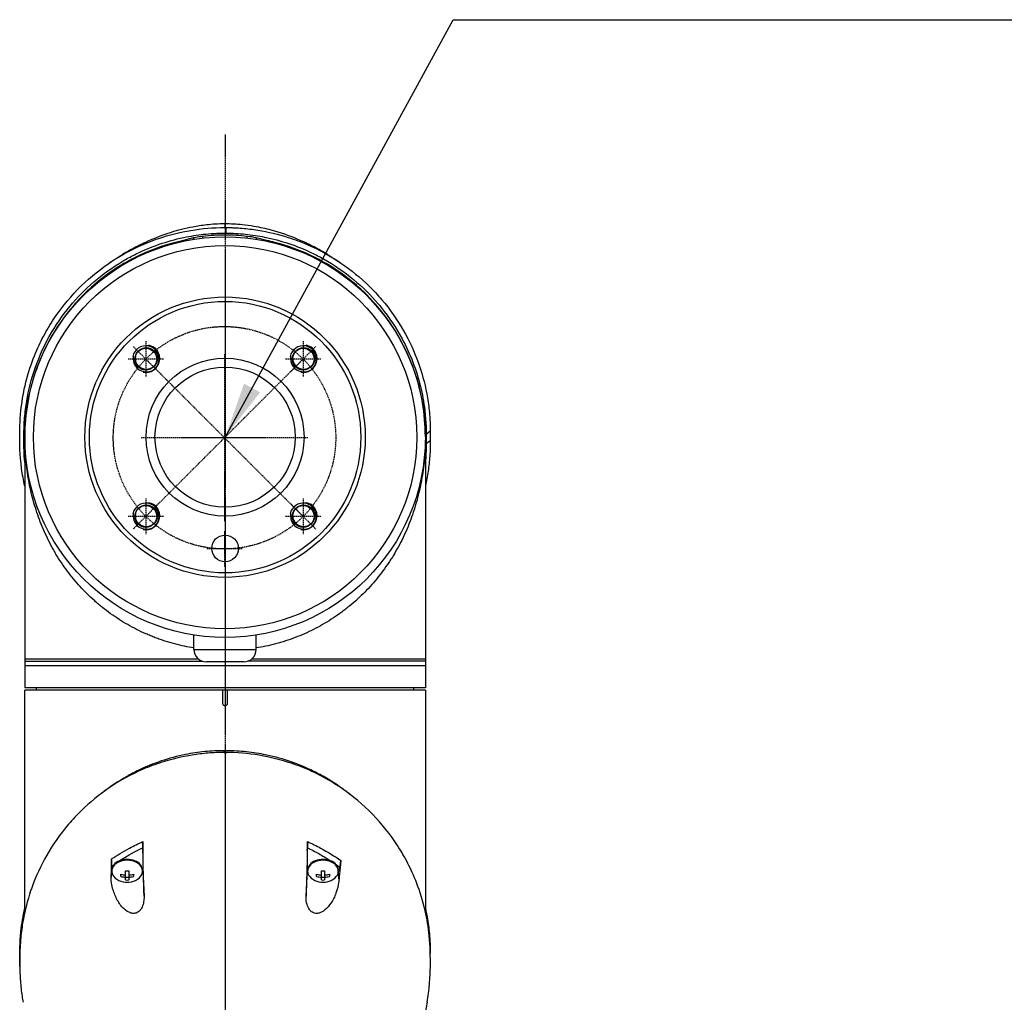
# Model space of a CAD drawing. Header units: millimetres. Extents: x 0 to 5219, y 0 to 2970.
# Tile 112 of 233: x 958 to 1180, y 2111 to 2332. Entities that reach past the tile are written whole.
import ezdxf

# ---------------------------------------------------------------- set-up
doc = ezdxf.new("R2010")
doc.units = ezdxf.units.MM
doc.header["$LTSCALE"] = 0.2
doc.linetypes.add('CENTER2', pattern=[1.125, 0.75, -0.125, 0.125, -0.125])
doc.layers.add('01_Object Line', color=4, linetype='Continuous')
doc.layers.add('02_Center Line', color=1, linetype='CENTER2')
doc.styles.add('Rainbow-5.0 Style', font='malgunsl.ttf')
doc.dimstyles.new('Rainbow-5.0 Style', dxfattribs={"dimtxt": 4, "dimasz": 2.5, "dimexe": 1, "dimexo": 1, "dimgap": 1, "dimtad": 1, "dimdsep": 46, "dimtxsty": 'Rainbow-5.0 Style', "dimcen": 0, "dimclrd": 251, "dimclre": 251, "dimclrt": 7, "dimazin": 3, "dimtp": 0.1, "dimtm": 0.1, "dimtfac": 0.61, "dimtmove": 0, "dimatfit": 3, "dimfxl": 1, "dimlwd": -1, "dimlwe": -1, "dimarcsym": 1})

# ---------------------------------------------------------------- blocks, each defined once
blk = doc.blocks.new('A$Cddb3c48e')
for p, q in [((0.2, 1544.1), (0.2, 1542.84)), ((-4.99, 1541.89), (-4.99, 1541.89)), ((46.12, 1498.35), (45.2, 1497.62)), ((-45, 1497.17), (-45, 1440.65)), ((-45, 1496.9), (-45, 1496.9)), ((45, 1497.17), (45, 1440.65)), ((45, 1496.9), (45, 1496.9)), ((46.12, 1496.18), (45.2, 1495.5)), ((-44.97, 1495.11), (-44.97, 1495.11)), ((44.97, 1495.11), (44.97, 1495.11)), ((-40.32, 1475.14), (-40.32, 1475.14)), ((40.29, 1475.08), (40.29, 1475.08)), ((-34.98, 1466.3), (-34.98, 1466.3)), ((-15.56, 1451.9), (-15.56, 1451.9)), ((-7, 1449.3), (-7, 1452.55)), ((7, 1449.3), (7, 1452.55)), ((15.56, 1451.9), (15.56, 1451.9)), ((-12.25, 1450.8), (-12.24, 1450.8)), ((-7, 1449.3), (7, 1449.3)), ((12.24, 1450.8), (12.24, 1450.8)), ((-45, 1446.65), (-5.1, 1446.65)), ((45, 1445.65), (-45, 1445.65)), ((4.2, 1446.5), (-4.2, 1446.5)), ((45, 1446.65), (5.1, 1446.65)), ((45, 1440.65), (-45, 1440.65)), ((-42.39, 1440.15), (-42.4, 1440.65)), ((42.39, 1440.15), (42.4, 1440.65)), ((-45, 1390.35), (-45, 1440.15)), ((45, 1440.15), (-45, 1440.15)), ((-0.5, 1437.15), (-0.5, 1440.15)), ((0.5, 1440.15), (0.5, 1437.15)), ((45, 1440.15), (45, 1390.4)), ((-0.2, 1426.17), (-0.2, 1426.54)), ((-19.7, 1405.56), (-19.7, 1405.56)), ((-23.5, 1403.5), (-23.5, 1403.5)), ((-18.5, 1404.75), (-18.5, 1399.69)), ((-18.47, 1404.12), (-18.5, 1404.75)), ((18.5, 1404.75), (18.47, 1404.12)), ((18.5, 1399.69), (18.5, 1404.75)), ((18.95, 1404.53), (18.95, 1404.53)), ((20.5, 1403.73), (20.5, 1403.73)), ((-25.5, 1400.55), (-25.54, 1399.81)), ((-25.5, 1400.55), (-25.5, 1399.69)), ((23.5, 1401.94), (23.5, 1401.94)), ((-25.58, 1398.13), (-25.5, 1399.69)), ((-25.45, 1399.69), (-25.45, 1399.48)), ((-23.45, 1398.27), (-23.45, 1398.78)), ((-22.36, 1397.5), (-22.36, 1399.55)), ((-21.64, 1399.55), (-21.64, 1397.5)), ((-20.55, 1398.78), (-20.55, 1398.27)), ((-18.55, 1399.69), (-18.55, 1399.48)), ((-18.5, 1399.69), (-18.21, 1393.84)), ((18.21, 1393.84), (18.5, 1399.69)), ((18.55, 1399.69), (18.55, 1399.48)), ((20.55, 1398.27), (20.55, 1398.78)), ((21.64, 1397.5), (21.64, 1399.55)), ((22.36, 1399.55), (22.36, 1397.5)), ((23.45, 1398.78), (23.45, 1398.27)), ((25.75, 1400.37), (25.44, 1399.22)), ((25.44, 1399.22), (25.54, 1397.15)), ((25.45, 1399.69), (25.45, 1399.48)), ((25.79, 1399.61), (25.75, 1400.37)), ((-21.64, 1398.03), (-22.36, 1398.03)), ((22.36, 1398.03), (21.64, 1398.03)), ((46.12, 1381.2), (46.11, 1381.19))]:
    blk.add_line(p, q)
for centre, radius in [((0, 1497), 45), ((0, 1497), 43.06), ((0, 1497), 31.5), ((0, 1497), 30.5), ((-17.81, 1514.54), 2.46), ((-17.68, 1514.68), 2.46), ((17.55, 1514.54), 2.46), ((17.68, 1514.68), 2.46), ((0, 1497), 17.75), ((0, 1497), 15.75), ((-17.81, 1479.19), 2.46), ((-17.68, 1479.32), 2.46), ((17.55, 1479.19), 2.46), ((17.68, 1479.32), 2.46), ((0, 1472), 3)]:
    blk.add_circle(centre, radius)
for centre, radius, start, end in [((-17.68, 1514.68), 3, 170, 80), ((17.68, 1514.68), 3, 170, 80), ((0, 1497.35), 45.2, 180, 185.3919), ((0, 1497.35), 45.2, 354.6081, 0), ((0, 1497.35), 45.2, 349.0944782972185, 349.0945488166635), ((-17.68, 1479.32), 3, 170, 80), ((17.68, 1479.32), 3, 170, 80), ((-4.2, 1449.3), 2.8, 180, 270), ((4.2, 1449.3), 2.8, 270, 0), ((-22, 1401.54), 4.52, 246.0014, 293.9986), ((22, 1401.54), 4.52, 246.0014, 293.9986)]:
    blk.add_arc(centre, radius, start, end)
for centre, major_axis, ratio, start_param, end_param in [((-0.03, 1514.75), (0.02, 30.25), 0.000905, 6.050899, 6.283186), ((-924.61, -983.15), (926.26, 2528.37), 0.013036, 0.03385, 0.034977), ((-7.39, 1515.53), (-31.33, -12.61), 0.746337, 4.573579, 4.818626), ((-22.8, 1522.26), (5.25, 18.51), 0.18131, 0.174505, 0.234305), ((0.69, 1517.61), (-34.82, 0), 0.707107, 5.059866, 5.096907), ((3.47, 1524.21), (28.2, -3.62), 0.623989, 1.597056, 1.597057), ((3.47, 1524.21), (28.2, -3.62), 0.623989, 1.375304, 1.44183), ((-0.69, 1517.61), (-34.82, 0), 0.707107, 4.327871, 4.364912), ((7.39, 1515.53), (-31.33, 12.61), 0.746337, 4.606152, 4.851199), ((22.72, 1522.47), (-5.16, 18.29), 0.181312, 6.049043, 6.109177), ((2.75, 1491.91), (-23.66, 45.1), 0.938319, 6.263302, 6.432054), ((-2.75, 1491.91), (-23.66, -45.1), 0.938319, 2.992724, 3.161476), ((18.89, 1475.59), (-48.52, 55.44), 0.781357, 6.222795, 6.406794), ((-18.89, 1475.59), (-48.52, -55.44), 0.781357, 3.017984, 3.201983), ((924.61, 1332.01), (37.38, 2692.44), 0.34396, 1.540595, 1.541721), ((0.03, 1685.85), (0.01, 366.09), 0.000098, 2.371165, 2.792057), ((-22, 1404.5), (-1.5, 0), 0.707107, 3.690933, 3.691701), ((-22.72, 1558.23), (-6.13, 233.77), 0.001187, 3.932402, 3.992536), ((22.8, 1560.08), (-6.22, -235.71), 0.001176, 5.435469, 5.495269), ((-22, 1399.48), (3.45, 0), 0.707107, 5.274295, 10.433668), ((-22, 1399.69), (3.45, 0), 0.707107, 0, 3.141593), ((22, 1399.48), (3.45, 0), 0.707107, 5.274295, 10.433668), ((22, 1399.69), (3.45, 0), 0.707107, 0, 3.141593), ((22, 1404.5), (6, 0), 0.707107, 5.25186, 5.251863), ((-22, 1399.69), (-3.5, 0), 0.707107, 0, 0.209873), ((-22, 1401.8), (-4.5, 0), 0.707107, 1.243096, 1.490243), ((-22, 1402.57), (-4.28, 0), 0.707107, 1.486011, 1.655582), ((-22, 1401.8), (-4.5, 0), 0.707107, 1.65135, 1.898497), ((-22, 1399.69), (3.5, 0), 0.707107, 6.073317, 6.283185), ((22, 1399.69), (-3.5, 0), 0.707107, 6.282903, 6.493056), ((22, 1401.8), (-4.5, 0), 0.707107, 1.243096, 1.490243), ((22, 1402.57), (-4.28, 0), 0.707107, 1.486011, 1.655582), ((22, 1401.8), (-4.5, 0), 0.707107, 1.65135, 1.898497), ((22, 1399.69), (3.5, 0), 0.707107, 6.073315, 6.093591), ((-22, 1401.29), (4.5, 0), 0.707107, 4.384689, 4.631835), ((-22, 1400.52), (4.28, 0), 0.707107, 4.627603, 4.797175), ((-22, 1401.29), (4.5, 0), 0.707107, 4.792943, 5.040089), ((22, 1401.29), (4.5, 0), 0.707107, 4.384689, 4.631835), ((22, 1400.52), (4.28, 0), 0.707107, 4.627603, 4.797175), ((22, 1401.29), (4.5, 0), 0.707107, 4.792943, 5.040089)]:
    blk.add_ellipse(centre, major_axis=major_axis, ratio=ratio, start_param=start_param, end_param=end_param)
for points, knots in [([(-18.51, 1540.51), (-16.73, 1541.37), (-14.65, 1542.26), (-10.61, 1543.53), (-9.02, 1543.95), (-6.28, 1544.48), (-5.25, 1544.64), (-3.52, 1544.83), (-2.88, 1544.89), (-1.51, 1544.97), (-0.75, 1545), (-0.01, 1545)], [0, 0, 0, 0, 1.326271, 1.326271, 2.053173, 2.053173, 2.445549, 2.445549, 2.656516, 2.656516, 2.881083, 2.881083, 2.881083, 2.881083]), ([(-0.01, 1545), (0.63, 1545), (1.26, 1544.98), (2.56, 1544.91), (3.22, 1544.86), (4.78, 1544.7), (5.65, 1544.57), (7.86, 1544.19), (9.13, 1543.9), (12.49, 1543), (14.35, 1542.32), (16.88, 1541.27), (17.72, 1540.89), (18.51, 1540.51)], [0, 0, 0, 0, 0.18993, 0.18993, 0.405266, 0.405266, 0.725874, 0.725874, 1.273251, 1.273251, 2.298373, 2.298373, 2.88392, 2.88392, 2.88392, 2.88392]), ([(-45, 1486.01), (-45.3, 1487.31), (-45.53, 1488.62), (-46.15, 1493.18), (-46.13, 1495.6), (-46.12, 1498.48), (-46.14, 1500.42), (-45.68, 1504.85), (-45.38, 1506.7), (-43.9, 1513.12), (-42.34, 1516.67), (-40.38, 1520.49), (-39.61, 1521.82), (-37.17, 1525.58), (-35.29, 1527.95), (-28.82, 1534.59), (-24, 1537.75), (-17.9, 1540.54), (-16.41, 1541.14), (-12.58, 1542.43), (-10.16, 1543.05), (-5.18, 1543.88), (-2.63, 1544.1), (-0.07, 1544.1)], [3.498131, 3.498131, 3.498131, 3.498131, 3.710855, 3.710855, 4.236876, 4.236876, 4.642605, 4.642605, 4.934699, 4.934699, 5.667174, 5.667174, 6.066186, 6.066186, 6.818123, 6.818123, 8.314738, 8.314738, 8.772171, 8.772171, 9.455351, 9.455351, 10.137965, 10.137965, 10.137965, 10.137965]), ([(-45.2, 1497.63), (-45.2, 1497.65), (-45.2, 1497.74), (-45.2, 1497.94), (-45.2, 1498.02), (-45.2, 1498.25), (-45.19, 1498.41), (-45.18, 1498.88), (-45.17, 1499.19), (-45.14, 1500.13), (-45.1, 1500.75), (-44.94, 1502.62), (-44.79, 1503.86), (-44.16, 1507.59), (-43.53, 1510.07), (-40.66, 1518.3), (-37.65, 1523.18), (-31, 1530.91), (-26.93, 1534.37), (-21.14, 1537.6), (-20.23, 1538.07), (-16.02, 1540.06), (-12.44, 1541.26), (-7.21, 1542.28), (-5.74, 1542.49), (-3.52, 1542.71), (-2.77, 1542.76), (-1.65, 1542.81), (-1.28, 1542.82), (-0.73, 1542.83), (-0.54, 1542.83), (-0.26, 1542.84), (-0.17, 1542.84), (-0.03, 1542.84), (0.01, 1542.84), (0.11, 1542.84), (0.16, 1542.84), (0.2, 1542.84)], [0.0003975, 0.0003975, 0.0003975, 0.0003975, 0.0037334, 0.0037334, 0.0059736, 0.0059736, 0.0104554, 0.0104554, 0.0194241, 0.0194241, 0.0373842, 0.0373842, 0.0734232, 0.0734232, 0.1463793, 0.1463793, 0.3201527, 0.3201527, 0.4871586, 0.4871586, 0.516686, 0.516686, 0.6197489, 0.6197489, 0.6590143, 0.6590143, 0.678683, 0.678683, 0.6884419, 0.6884419, 0.6932923, 0.6932923, 0.6957089, 0.6957089, 0.6969153, 0.6969153, 0.6983201, 0.6983201, 0.6983201, 0.6983201]), ([(-6.99, 1541.87), (-6.5, 1541.99), (-5.99, 1542.05), (-5.32, 1542.14), (-5.16, 1542.16), (-5, 1542.18)], [0, 0, 0, 0, 0.1534622, 0.1534622, 0.2022255, 0.2022255, 0.2022255, 0.2022255]), ([(-4.99, 1541.72), (-4.99, 1541.81), (-4.99, 1541.89), (-4.99, 1541.96), (-4.99, 1542.08), (-4.99, 1542.16), (-4.99, 1542.17), (-4.99, 1542.18), (-4.99, 1542.18), (-5, 1542.18)], [2.619683, 2.619683, 2.619683, 2.619683, 3.510907, 3.510907, 3.510907, 5.294969, 5.294969, 5.294969, 5.551487, 5.551487, 5.551487, 5.551487]), ([(0.2, 1544.1), (0.16, 1544.1), (0.12, 1544.1), (0.02, 1544.1), (-0.03, 1544.1), (-0.07, 1544.1)], [-0.02987732, -0.02987732, -0.02987732, -0.02987732, -0.01373724, -0.01373724, 0, 0, 0, 0]), ([(0.2, 1544.1), (0.23, 1544.1), (0.27, 1544.1), (0.35, 1544.1), (0.39, 1544.1), (0.5, 1544.1), (0.58, 1544.1), (0.8, 1544.09), (0.95, 1544.09), (1.4, 1544.08), (1.7, 1544.07), (2.61, 1544.03), (3.21, 1543.99), (5, 1543.85), (6.19, 1543.7), (9.71, 1543.14), (12, 1542.58), (15.65, 1541.41), (17.07, 1540.88), (23.91, 1537.91), (28.56, 1534.65), (33.34, 1529.99), (34.29, 1528.97), (38.93, 1523.52), (41.66, 1518.65), (43.51, 1513.49), (43.56, 1513.34), (44.46, 1510.75), (45.08, 1508.3), (45.69, 1504.59), (45.85, 1503.35), (46.1, 1500.36), (46.11, 1499.03), (46.12, 1498.35)], [0.000001, 0.000001, 0.000001, 0.000001, 0.009162, 0.009162, 0.016971, 0.016971, 0.03259, 0.03259, 0.063827, 0.063827, 0.126304, 0.126304, 0.251265, 0.251265, 0.50133, 0.50133, 1.002, 1.002, 1.335959, 1.335959, 2.67129, 2.67129, 3.030313, 3.030313, 4.543873, 4.543873, 4.592411, 4.592411, 5.347172, 5.347172, 5.723633, 5.723633, 6.247668, 6.247668, 6.247668, 6.247668]), ([(0.2, 1542.84), (0.23, 1542.84), (0.28, 1542.84), (0.38, 1542.83), (0.42, 1542.83), (0.56, 1542.83), (0.65, 1542.83), (0.92, 1542.83), (1.1, 1542.82), (1.65, 1542.81), (2.01, 1542.79), (3.11, 1542.73), (3.85, 1542.68), (6.03, 1542.46), (7.46, 1542.24), (12.63, 1541.2), (16.18, 1539.99), (20.34, 1538.01), (21.25, 1537.54), (27.03, 1534.3), (31.11, 1530.8), (34.62, 1526.7), (34.87, 1526.4), (36.92, 1523.86), (38.48, 1521.51), (41.64, 1515.65), (43, 1512.05), (44.33, 1506.64), (44.66, 1504.84), (45.22, 1500.2), (45.2, 1498.04), (45.2, 1497.62)], [0.000047, 0.000047, 0.000047, 0.000047, 0.011008, 0.011008, 0.020393, 0.020393, 0.039197, 0.039197, 0.07693, 0.07693, 0.152825, 0.152825, 0.305669, 0.305669, 0.610232, 0.610232, 1.419716, 1.419716, 1.651889, 1.651889, 2.978842, 2.978842, 3.080675, 3.080675, 3.850394, 3.850394, 4.95171, 4.95171, 5.489352, 5.489352, 6.333255, 6.333255, 6.333255, 6.333255]), ([(4.99, 1541.72), (4.99, 1541.81), (4.99, 1541.89), (4.99, 1541.96), (4.99, 1542.08), (4.99, 1542.16), (4.99, 1542.17), (4.99, 1542.18), (4.99, 1542.18), (4.99, 1542.18)], [2.618679, 2.618679, 2.618679, 2.618679, 3.510907, 3.510907, 3.510907, 5.294969, 5.294969, 5.294969, 5.547731, 5.547731, 5.547731, 5.547731]), ([(-18.5, 1540.45), (-19.53, 1539.99), (-20.51, 1539.49), (-21.47, 1538.96), (-22.01, 1538.66), (-22.53, 1538.36), (-23.05, 1538.05)], [0, 0, 0, 0, 0.3710577, 0.3710577, 0.3710577, 0.5794213, 0.5794213, 0.5794213, 0.5794213]), ([(-20.82, 1539.31), (-20.67, 1539.4), (-20.51, 1539.48), (-20.18, 1539.66), (-20.01, 1539.75), (-19.69, 1539.92), (-19.55, 1539.99), (-19.25, 1540.15), (-19.1, 1540.22), (-18.72, 1540.41), (-18.55, 1540.49), (-18.27, 1540.63), (-18.19, 1540.66), (-18.21, 1540.65)], [-0.6388257, -0.6388257, -0.6388257, -0.6388257, -0.5760416, -0.5760416, -0.5047513, -0.5047513, -0.4400204, -0.4400204, -0.3580105, -0.3580105, -0.2057109, -0.2057109, -0.000001, -0.000001, -0.000001, -0.000001]), ([(-18.47, 1540.48), (-18.48, 1540.48), (-18.49, 1540.47), (-18.5, 1540.46), (-18.5, 1540.46), (-18.5, 1540.45)], [-0.1913085, -0.1913085, -0.1913085, -0.1913085, -0.0940503, -0.0940503, 0, 0, 0, 0]), ([(-9.35, 1541.19), (-9.75, 1541.1), (-10.15, 1541.01), (-10.55, 1540.92), (-10.75, 1540.87), (-10.96, 1540.81), (-11.17, 1540.76)], [-0.1680043, -0.1680043, -0.1680043, -0.1680043, -0.0576713, -0.0576713, -0.0576713, 0, 0, 0, 0]), ([(-9.79, 1540.92), (-9.8, 1540.96), (-9.78, 1541), (-9.72, 1541.03), (-9.65, 1541.07), (-9.54, 1541.11), (-9.39, 1541.14)], [-11.70018, -11.70018, -11.70018, -11.70018, -10.870941, -10.870941, -10.870941, -9.946271, -9.946271, -9.946271, -9.946271]), ([(-9.46, 1541.05), (-9.46, 1541.05), (-9.46, 1541.05), (-9.45, 1541.06), (-9.44, 1541.07), (-9.42, 1541.09), (-9.4, 1541.11), (-9.39, 1541.14)], [0.40582951, 0.40582951, 0.40582951, 0.40582951, 0.419188, 0.419188, 0.43443202, 0.43443202, 0.44951163, 0.44951163, 0.44951163, 0.44951163]), ([(-9.27, 1541.05), (-9.33, 1541.06), (-9.36, 1541.08), (-9.41, 1541.14), (-9.37, 1541.19), (-9.27, 1541.23)], [-12.546701, -12.546701, -12.546701, -12.546701, -11.915365, -11.915365, -10.788896, -10.788896, -10.788896, -10.788896]), ([(-9.27, 1541.23), (-9.06, 1541.31), (-8.84, 1541.38), (-8.37, 1541.52), (-8.11, 1541.6), (-7.56, 1541.74), (-7.28, 1541.81), (-6.99, 1541.87)], [0, 0, 0, 0, 0.0698358, 0.0698358, 0.154526, 0.154526, 0.2420941, 0.2420941, 0.2420941, 0.2420941]), ([(-6.99, 1541.45), (-6.99, 1541.69), (-6.99, 1541.83), (-6.99, 1541.87), (-6.99, 1541.87), (-6.99, 1541.87), (-6.99, 1541.87), (-6.99, 1541.87), (-6.99, 1541.87), (-6.99, 1541.87)], [2.700728, 2.700728, 2.700728, 2.700728, 5.082989, 5.082989, 5.082989, 5.1247, 5.1247, 5.1247, 5.450317, 5.450317, 5.450317, 5.450317]), ([(6.99, 1541.87), (6.99, 1541.87), (6.99, 1541.87), (6.99, 1541.87), (6.99, 1541.87), (6.99, 1541.87), (6.99, 1541.87), (6.99, 1541.83), (6.99, 1541.69), (6.99, 1541.45)], [-5.443397, -5.443397, -5.443397, -5.443397, -5.1247, -5.1247, -5.1247, -5.082989, -5.082989, -5.082989, -2.699529, -2.699529, -2.699529, -2.699529]), ([(6.99, 1541.87), (7.38, 1541.79), (7.76, 1541.69), (8.33, 1541.53), (8.52, 1541.48), (8.89, 1541.36), (9.08, 1541.3), (9.27, 1541.22)], [0, 0, 0, 0, 0.1204845, 0.1204845, 0.1815166, 0.1815166, 0.2425487, 0.2425487, 0.2425487, 0.2425487]), ([(9.3, 1541.21), (9.37, 1541.18), (9.4, 1541.14), (9.36, 1541.08), (9.32, 1541.06), (9.27, 1541.05)], [10.889931, 10.889931, 10.889931, 10.889931, 11.886462, 11.886462, 12.517617, 12.517617, 12.517617, 12.517617]), ([(9.39, 1541.14), (9.53, 1541.11), (9.64, 1541.07), (9.71, 1541.03), (9.77, 1541), (9.8, 1540.96), (9.78, 1540.92)], [9.931048, 9.931048, 9.931048, 9.931048, 10.842339, 10.842339, 10.842339, 11.663125, 11.663125, 11.663125, 11.663125]), ([(9.39, 1541.13), (9.4, 1541.11), (9.41, 1541.09), (9.43, 1541.07), (9.44, 1541.06), (9.45, 1541.05), (9.45, 1541.05), (9.45, 1541.05)], [0.00181819, 0.00181819, 0.00181819, 0.00181819, 0.0159612, 0.0159612, 0.02749004, 0.02749004, 0.04474478, 0.04474478, 0.04474478, 0.04474478]), ([(9.73, 1541.02), (9.79, 1540.99), (9.86, 1540.95), (9.95, 1540.9), (9.97, 1540.89), (10, 1540.88)], [0.00463813, 0.00463813, 0.00463813, 0.00463813, 0.02846184, 0.02846184, 0.03712851, 0.03712851, 0.03712851, 0.03712851]), ([(18.21, 1540.65), (18.2, 1540.66), (18.23, 1540.65), (18.36, 1540.58), (18.48, 1540.53), (18.78, 1540.38), (18.95, 1540.29), (19.29, 1540.13), (19.43, 1540.06), (19.71, 1539.91), (19.84, 1539.84), (20.16, 1539.67), (20.34, 1539.57), (20.62, 1539.42), (20.71, 1539.37), (20.81, 1539.31)], [-1.6360515, -1.6360515, -1.6360515, -1.6360515, -1.4876088, -1.4876088, -1.3426272, -1.3426272, -1.2297509, -1.2297509, -1.1620707, -1.1620707, -1.1032376, -1.1032376, -1.0317036, -1.0317036, -0.9925088, -0.9925088, -0.9925088, -0.9925088]), ([(18.5, 1540.45), (18.5, 1540.46), (18.5, 1540.46), (18.48, 1540.47), (18.48, 1540.48), (18.47, 1540.48)], [-0.1934752, -0.1934752, -0.1934752, -0.1934752, -0.0983779, -0.0983779, 0, 0, 0, 0]), ([(23.04, 1538.05), (22.52, 1538.36), (22, 1538.67), (21.47, 1538.96), (20.51, 1539.49), (19.52, 1539.99), (18.5, 1540.45)], [0.3729651, 0.3729651, 0.3729651, 0.3729651, 0.5977799, 0.5977799, 0.5977799, 0.9999999, 0.9999999, 0.9999999, 0.9999999]), ([(-34.6, 1525.94), (-38.15, 1521.68), (-40.71, 1517.02), (-42.41, 1512.22), (-44.15, 1507.3), (-45, 1502.23), (-45, 1497.17)], [-1, -1, -1, -1, -0.505848, -0.505848, -0.505848, 0, 0, 0, 0]), ([(45, 1497.17), (45, 1502.23), (44.15, 1507.3), (42.41, 1512.22), (40.71, 1517.02), (38.15, 1521.68), (34.6, 1525.94)], [0, 0, 0, 0, 0.505848, 0.505848, 0.505848, 1, 1, 1, 1]), ([(46.12, 1498.35), (46.12, 1498.29), (46.12, 1498.2), (46.12, 1497.99), (46.12, 1497.9), (46.12, 1497.62), (46.12, 1497.44), (46.12, 1497.08), (46.12, 1496.88), (46.12, 1496.63), (46.12, 1496.54), (46.12, 1496.32), (46.12, 1496.21), (46.12, 1496.18)], [0.0012617, 0.0012617, 0.0012617, 0.0012617, 0.0227877, 0.0227877, 0.0388309, 0.0388309, 0.0709865, 0.0709865, 0.1023123, 0.1023123, 0.1191004, 0.1191004, 0.1425667, 0.1425667, 0.1425667, 0.1425667]), ([(-45.2, 1495.51), (-45.2, 1495.69), (-45.2, 1495.88), (-45.2, 1496.17), (-45.2, 1496.27), (-45.2, 1496.44), (-45.2, 1496.5), (-45.2, 1496.63), (-45.2, 1496.69), (-45.2, 1496.83), (-45.2, 1496.91), (-45.2, 1497.08), (-45.2, 1497.17), (-45.2, 1497.38), (-45.2, 1497.51), (-45.2, 1497.63)], [0.0002958, 0.0002958, 0.0002958, 0.0002958, 0.0803707, 0.0803707, 0.1241416, 0.1241416, 0.1519625, 0.1519625, 0.1775479, 0.1775479, 0.210957, 0.210957, 0.2493552, 0.2493552, 0.3001905, 0.3001905, 0.3001905, 0.3001905]), ([(-7, 1449.63), (-7.7, 1449.74), (-9.89, 1450.15), (-12.41, 1450.81), (-14.59, 1451.54), (-15.68, 1451.94), (-16.75, 1452.36), (-18.16, 1452.96), (-19.89, 1453.78), (-21.9, 1454.86), (-23.84, 1456.04), (-25.73, 1457.32), (-27.25, 1458.47), (-28.43, 1459.44), (-29.6, 1460.45), (-31, 1461.77), (-33.11, 1463.96), (-35.53, 1466.89), (-37.43, 1469.75), (-38.58, 1471.73), (-39.32, 1473.08), (-40.18, 1474.8), (-41.11, 1476.89), (-42.2, 1479.72), (-43.1, 1482.62), (-43.81, 1485.59), (-44.25, 1487.85), (-44.58, 1490.12), (-44.82, 1492.41), (-44.94, 1494.32), (-44.99, 1495.66), (-45, 1496.43), (-45, 1496.81), (-45, 1497)], [0.08030603, 0.08030603, 0.08030603, 0.08030603, 0.08244518, 0.08702857, 0.08817442, 0.08932027, 0.09046611, 0.09161196, 0.09390366, 0.09619535, 0.09848705, 0.10077874, 0.10307044, 0.10421629, 0.10536213, 0.10765383, 0.10994553, 0.11452892, 0.11911231, 0.12025815, 0.121404, 0.1236957, 0.12598739, 0.12827909, 0.13286248, 0.13515417, 0.13744587, 0.13973756, 0.14202926, 0.14432096, 0.1454668, 0.14603973, 0.14661265, 0.14661265, 0.14661265, 0.14661265]), ([(45, 1497), (45, 1496.81), (45, 1496.43), (44.99, 1495.66), (44.94, 1494.32), (44.83, 1492.42), (44.59, 1490.15), (44.25, 1487.9), (43.82, 1485.65), (43.29, 1483.41), (42.66, 1481.2), (41.7, 1478.31), (40.25, 1474.81), (38.64, 1471.78), (37.44, 1469.82), (36.6, 1468.52), (35.5, 1466.96), (34.09, 1465.15), (32.6, 1463.43), (31.02, 1461.79), (29.36, 1460.23), (27.9, 1459), (26.69, 1458.05), (25.45, 1457.13), (23.87, 1456.05), (21.27, 1454.47), (17.88, 1452.76), (14.68, 1451.54), (12.47, 1450.86), (10.99, 1450.45), (9.17, 1450.01), (7.71, 1449.74), (7, 1449.63)], [-0.00005585, -0.00005585, -0.00005585, -0.00005585, 0.00051707, 0.00109, 0.00223584, 0.00452754, 0.00681923, 0.00911093, 0.01140263, 0.01369432, 0.01598602, 0.01827771, 0.0228611, 0.02744449, 0.02859034, 0.02973619, 0.03202788, 0.03431958, 0.03661127, 0.03890297, 0.04119466, 0.04348636, 0.04463221, 0.04577806, 0.04806975, 0.05036145, 0.05494484, 0.05952823, 0.06067408, 0.06181992, 0.06411162, 0.06626304, 0.06626304, 0.06626304, 0.06626304]), ([(46.12, 1496.18), (46.12, 1495.91), (46.12, 1495.67), (46.11, 1495.04), (46.1, 1494.75), (46.07, 1493.9), (46.04, 1493.33), (45.92, 1491.61), (45.79, 1490.47), (45.45, 1488.24), (45.25, 1487.14), (45, 1486.04)], [0, 0, 0, 0, 0.115596, 0.115596, 0.212113, 0.212113, 0.405093, 0.405093, 0.790972, 0.790972, 1.16549, 1.16549, 1.16549, 1.16549]), ([(45.2, 1497.62), (45.2, 1497.57), (45.2, 1497.25), (45.2, 1496.89), (45.2, 1496.71), (45.2, 1496.35), (45.2, 1496.18), (45.2, 1495.84), (45.2, 1495.56), (45.2, 1495.5)], [0.00043088, 0.00043088, 0.00043088, 0.00043088, 0.0154414, 0.0154414, 0.03075173, 0.03075173, 0.04552895, 0.04552895, 0.05960793, 0.05960793, 0.05960793, 0.05960793]), ([(-45, 1491.34), (-45.09, 1492.27), (-45.15, 1493.2), (-45.19, 1494.58), (-45.2, 1495.04), (-45.2, 1495.51)], [-0.5957508, -0.5957508, -0.5957508, -0.5957508, -0.1997481, -0.1997481, -0.0002869, -0.0002869, -0.0002869, -0.0002869]), ([(45.2, 1495.5), (45.2, 1494.76), (45.18, 1494.01), (45.11, 1492.62), (45.06, 1491.98), (45, 1491.34)], [-7.6204633, -7.6204633, -7.6204633, -7.6204633, -7.3368047, -7.3368047, -7.0947332, -7.0947332, -7.0947332, -7.0947332]), ([(-5.99, 1447.15), (-6.9, 1447.15), (-7.81, 1447.15), (-10.14, 1447.15), (-11.56, 1447.15), (-14.35, 1447.15), (-15.73, 1447.15), (-18.43, 1447.15), (-19.76, 1447.15), (-22.34, 1447.15), (-23.59, 1447.15), (-26.03, 1447.15), (-27.21, 1447.15), (-29.48, 1447.15), (-30.57, 1447.15), (-32.65, 1447.15), (-33.64, 1447.15), (-35.4, 1447.15), (-36.19, 1447.15), (-38.24, 1447.15), (-39.39, 1447.15), (-40.77, 1447.15), (-41.13, 1447.15), (-42.04, 1447.15), (-42.55, 1447.15), (-43.65, 1447.15), (-44.15, 1447.15), (-44.83, 1447.15), (-45, 1447.15), (-45, 1447.15), (-45, 1447.15), (-45, 1447.15)], [7.666383, 7.666383, 7.666383, 7.666383, 7.941245, 7.941245, 8.379363, 8.379363, 8.81754, 8.81754, 9.255686, 9.255686, 9.693876, 9.693876, 10.132032, 10.132032, 10.570233, 10.570233, 11.008387, 11.008387, 11.398553, 11.398553, 12.081509, 12.081509, 12.337551, 12.337551, 12.785597, 12.785597, 13.457918, 13.457918, 14.130202, 14.130202, 14.135687, 14.135687, 14.135687, 14.135687]), ([(45, 1447.15), (45, 1447.15), (45, 1447.15), (45, 1447.15), (44.83, 1447.15), (44.16, 1447.15), (43.65, 1447.15), (42.55, 1447.15), (42.04, 1447.15), (41.13, 1447.15), (40.77, 1447.15), (39.39, 1447.15), (38.24, 1447.15), (36.19, 1447.15), (35.41, 1447.15), (33.64, 1447.15), (32.65, 1447.15), (30.57, 1447.15), (29.48, 1447.15), (27.21, 1447.15), (26.03, 1447.15), (23.6, 1447.15), (22.34, 1447.15), (19.76, 1447.15), (18.43, 1447.15), (15.73, 1447.15), (14.36, 1447.15), (11.56, 1447.15), (10.14, 1447.15), (7.81, 1447.15), (6.9, 1447.15), (5.99, 1447.15)], [-0.005485, -0.005485, -0.005485, -0.005485, 0, 0, 0.672232, 0.672232, 1.344501, 1.344501, 1.792512, 1.792512, 2.048534, 2.048534, 2.731437, 2.731437, 3.121573, 3.121573, 3.559727, 3.559727, 3.997928, 3.997928, 4.436084, 4.436084, 4.874274, 4.874274, 5.31242, 5.31242, 5.750596, 5.750596, 6.188714, 6.188714, 6.463819, 6.463819, 6.463819, 6.463819]), ([(0, 1436.65), (-0.06, 1436.65), (-0.13, 1436.66), (-0.25, 1436.71), (-0.31, 1436.75), (-0.4, 1436.84), (-0.44, 1436.9), (-0.49, 1437.02), (-0.5, 1437.09), (-0.5, 1437.15)], [0.075338, 0.075338, 0.075338, 0.075338, 0.09417251, 0.09417251, 0.11300701, 0.11300701, 0.13184151, 0.13184151, 0.15067601, 0.15067601, 0.15067601, 0.15067601]), ([(0.5, 1437.15), (0.5, 1437.09), (0.49, 1437.02), (0.44, 1436.9), (0.4, 1436.84), (0.31, 1436.75), (0.25, 1436.71), (0.13, 1436.66), (0.06, 1436.65), (0, 1436.65)], [0, 0, 0, 0, 0.0188345, 0.0188345, 0.037669, 0.037669, 0.0565035, 0.0565035, 0.075338, 0.075338, 0.075338, 0.075338]), ([(-0.2, 1426.17), (-0.23, 1426.17), (-0.27, 1426.17), (-0.35, 1426.17), (-0.39, 1426.17), (-0.5, 1426.17), (-0.58, 1426.17), (-0.8, 1426.16), (-0.95, 1426.16), (-1.4, 1426.15), (-1.7, 1426.14), (-2.61, 1426.1), (-3.21, 1426.06), (-5, 1425.91), (-6.19, 1425.77), (-9.71, 1425.2), (-12, 1424.65), (-15.65, 1423.49), (-17.07, 1422.96), (-23.91, 1420.03), (-28.56, 1416.75), (-33.34, 1412.08), (-34.29, 1411.06), (-38.93, 1405.6), (-41.66, 1400.71), (-43.51, 1395.56), (-43.56, 1395.41), (-44.46, 1392.83), (-45.08, 1390.33), (-45.69, 1386.57), (-45.85, 1385.32), (-46.1, 1382.33), (-46.11, 1381.03), (-46.12, 1380.37)], [0.000001, 0.000001, 0.000001, 0.000001, 0.009162, 0.009162, 0.016971, 0.016971, 0.03259, 0.03259, 0.063827, 0.063827, 0.126304, 0.126304, 0.251265, 0.251265, 0.50133, 0.50133, 1.002, 1.002, 1.335959, 1.335959, 2.67129, 2.67129, 3.030313, 3.030313, 4.543873, 4.543873, 4.592411, 4.592411, 5.347172, 5.347172, 5.723633, 5.723633, 6.247668, 6.247668, 6.247668, 6.247668]), ([(-0.2, 1426.54), (-0.23, 1426.54), (-0.28, 1426.54), (-0.38, 1426.54), (-0.42, 1426.54), (-0.56, 1426.54), (-0.65, 1426.54), (-0.92, 1426.54), (-1.1, 1426.53), (-1.65, 1426.52), (-2.01, 1426.51), (-3.11, 1426.46), (-3.85, 1426.41), (-6.03, 1426.19), (-7.46, 1425.97), (-12.63, 1424.94), (-16.18, 1423.73), (-20.34, 1421.72), (-21.25, 1421.23), (-23.91, 1419.72), (-25.6, 1418.61), (-27.18, 1417.42)], [0.000047, 0.000047, 0.000047, 0.000047, 0.011008, 0.011008, 0.020393, 0.020393, 0.039197, 0.039197, 0.07693, 0.07693, 0.152825, 0.152825, 0.305669, 0.305669, 0.610232, 0.610232, 1.419716, 1.419716, 1.651889, 1.651889, 2.138113, 2.138113, 2.138113, 2.138113]), ([(27.67, 1417.05), (25.92, 1418.41), (24.04, 1419.66), (21.14, 1421.29), (20.23, 1421.77), (16.02, 1423.77), (12.44, 1424.96), (7.21, 1425.99), (5.74, 1426.2), (3.52, 1426.41), (2.77, 1426.47), (1.65, 1426.51), (1.28, 1426.53), (0.73, 1426.54), (0.54, 1426.54), (0.26, 1426.54), (0.17, 1426.54), (0.03, 1426.54), (-0.01, 1426.54), (-0.11, 1426.54), (-0.16, 1426.54), (-0.2, 1426.54)], [0.4182622, 0.4182622, 0.4182622, 0.4182622, 0.4871586, 0.4871586, 0.516686, 0.516686, 0.6197489, 0.6197489, 0.6590143, 0.6590143, 0.678683, 0.678683, 0.6884419, 0.6884419, 0.6932923, 0.6932923, 0.6957089, 0.6957089, 0.6969153, 0.6969153, 0.6983201, 0.6983201, 0.6983201, 0.6983201]), ([(-0.2, 1426.17), (-0.16, 1426.17), (-0.12, 1426.17), (-0.02, 1426.17), (0.03, 1426.17), (0.07, 1426.17)], [-0.02987732, -0.02987732, -0.02987732, -0.02987732, -0.01373724, -0.01373724, 0, 0, 0, 0]), ([(45.4, 1370.04), (45.52, 1370.7), (45.62, 1371.36), (46.15, 1375.26), (46.13, 1377.75), (46.12, 1380.58), (46.14, 1382.43), (45.68, 1386.87), (45.38, 1388.75), (43.9, 1395.25), (42.34, 1398.76), (40.38, 1402.58), (39.61, 1403.91), (37.17, 1407.67), (35.29, 1410.04), (28.82, 1416.68), (24, 1419.85), (17.9, 1422.62), (16.41, 1423.21), (12.58, 1424.49), (10.16, 1425.1), (5.18, 1425.94), (2.63, 1426.17), (0.07, 1426.17)], [3.603706, 3.603706, 3.603706, 3.603706, 3.710855, 3.710855, 4.236876, 4.236876, 4.642605, 4.642605, 4.934699, 4.934699, 5.667174, 5.667174, 6.066186, 6.066186, 6.818123, 6.818123, 8.314738, 8.314738, 8.772171, 8.772171, 9.455351, 9.455351, 10.137965, 10.137965, 10.137965, 10.137965]), ([(-25.5, 1402.22), (-24.23, 1403.08), (-22.89, 1403.9), (-21.47, 1404.66), (-20.51, 1405.17), (-19.52, 1405.66), (-18.5, 1406.11)], [0, 0, 0, 0, 0.5977799, 0.5977799, 0.5977799, 0.9999999, 0.9999999, 0.9999999, 0.9999999]), ([(-18.5, 1404.75), (-18.5, 1404.84), (-18.5, 1404.94), (-18.5, 1405.15), (-18.5, 1405.26), (-18.5, 1405.49), (-18.5, 1405.62), (-18.5, 1405.87), (-18.5, 1405.99), (-18.5, 1406.11)], [0, 0, 0, 0, 0.0382217, 0.0382217, 0.0766364, 0.0766364, 0.116027, 0.116027, 0.1530194, 0.1530194, 0.1530194, 0.1530194]), ([(-18.5, 1406.11), (-18.5, 1405.8), (-18.5, 1405.44), (-18.48, 1404.79), (-18.48, 1404.45), (-18.47, 1404.12)], [-0.1934752, -0.1934752, -0.1934752, -0.1934752, -0.0983779, -0.0983779, 0, 0, 0, 0]), ([(18.47, 1404.12), (18.48, 1404.45), (18.49, 1404.79), (18.5, 1405.43), (18.5, 1405.8), (18.5, 1406.11)], [-0.1913085, -0.1913085, -0.1913085, -0.1913085, -0.0940503, -0.0940503, 0, 0, 0, 0]), ([(18.5, 1406.11), (19.53, 1405.66), (20.51, 1405.17), (21.47, 1404.66), (23.09, 1403.79), (24.61, 1402.85), (26.03, 1401.86)], [0, 0, 0, 0, 0.371058, 0.371058, 0.371058, 1, 1, 1, 1]), ([(18.5, 1406.11), (18.5, 1405.99), (18.5, 1405.87), (18.5, 1405.62), (18.5, 1405.49), (18.5, 1405.25), (18.5, 1405.14), (18.5, 1404.93), (18.5, 1404.84), (18.5, 1404.75)], [0, 0, 0, 0, 0.0370329, 0.0370329, 0.076468, 0.076468, 0.1152358, 0.1152358, 0.1527656, 0.1527656, 0.1527656, 0.1527656]), ([(-23.69, 1401.82), (-23.19, 1402.15), (-22.68, 1402.47), (-22.16, 1402.78), (-21.89, 1402.94), (-21.31, 1403.3), (-20.37, 1403.8), (-19.76, 1404.13), (-19.13, 1404.45), (-18.5, 1404.75)], [0.277788, 0.277788, 0.277788, 0.277788, 0.5, 0.5, 0.5, 0.75, 0.75, 0.75, 1, 1, 1, 1]), ([(18.5, 1404.75), (18.94, 1404.54), (19.81, 1404.1), (21.08, 1403.42), (22.31, 1402.7), (23.17, 1402.16), (23.62, 1401.86), (23.69, 1401.82)], [0, 0, 0, 0, 0.1599465, 0.3192865, 0.4782574, 0.6370733, 0.6649082, 0.6649082, 0.6649082, 0.6649082]), ([(-25.54, 1399.81), (-25.53, 1400.25), (-25.52, 1400.72), (-25.5, 1401.5), (-25.5, 1401.88), (-25.5, 1402.22)], [-0.2324123, -0.2324123, -0.2324123, -0.2324123, -0.1008984, -0.1008984, -0.0000209, -0.0000209, -0.0000209, -0.0000209]), ([(-25.5, 1402.22), (-25.5, 1402.05), (-25.5, 1401.89), (-25.5, 1401.58), (-25.5, 1401.45), (-25.5, 1401.03), (-25.5, 1400.78), (-25.5, 1400.55)], [0, 0, 0, 0, 0.0503484, 0.0503484, 0.0941618, 0.0941618, 0.1878468, 0.1878468, 0.1878468, 0.1878468]), ([(25.75, 1400.37), (25.77, 1400.47), (25.8, 1400.57), (25.85, 1400.8), (25.88, 1400.92), (25.92, 1401.16), (25.94, 1401.28), (25.99, 1401.54), (26.01, 1401.69), (26.03, 1401.84)], [0, 0, 0, 0, 0.0418122, 0.0418122, 0.0838512, 0.0838512, 0.1206552, 0.1206552, 0.1655812, 0.1655812, 0.1655812, 0.1655812]), ([(26.03, 1401.84), (25.99, 1401.49), (25.94, 1401.08), (25.86, 1400.37), (25.82, 1399.98), (25.79, 1399.61)], [-0.2166132, -0.2166132, -0.2166132, -0.2166132, -0.1116759, -0.1116759, 0, 0, 0, 0]), ([(-25.54, 1399.81), (-25.54, 1399.53), (-25.55, 1399.25), (-25.56, 1398.69), (-25.57, 1398.41), (-25.58, 1398.13)], [-0.1686475, -0.1686475, -0.1686475, -0.1686475, -0.0843243, -0.0843243, -0.000001, -0.000001, -0.000001, -0.000001]), ([(25.79, 1399.61), (25.74, 1399.2), (25.7, 1398.79), (25.62, 1397.97), (25.58, 1397.56), (25.54, 1397.15)], [0.000001, 0.000001, 0.000001, 0.000001, 0.1240778, 0.1240778, 0.2481545, 0.2481545, 0.2481545, 0.2481545]), ([(-18.21, 1393.84), (-18.2, 1393.41), (-18.23, 1392.98), (-18.36, 1392.15), (-18.48, 1391.75), (-18.78, 1391.09), (-18.95, 1390.83), (-19.29, 1390.47), (-19.43, 1390.36), (-19.71, 1390.18), (-19.84, 1390.12), (-20.16, 1390.01), (-20.34, 1389.99), (-20.83, 1389.97), (-21.14, 1390.04), (-21.88, 1390.34), (-22.34, 1390.65), (-23.31, 1391.58), (-23.8, 1392.24), (-24.62, 1393.72), (-24.95, 1394.53), (-25.46, 1396.31), (-25.6, 1397.26), (-25.58, 1398.13)], [-1.636051, -1.636051, -1.636051, -1.636051, -1.487609, -1.487609, -1.342627, -1.342627, -1.229751, -1.229751, -1.162071, -1.162071, -1.103238, -1.103238, -1.031704, -1.031704, -0.907622, -0.907622, -0.714138, -0.714138, -0.48257, -0.48257, -0.258591, -0.258591, -0.000001, -0.000001, -0.000001, -0.000001]), ([(25.54, 1397.15), (25.45, 1396.26), (25.22, 1395.37), (24.63, 1393.76), (24.25, 1392.99), (23.41, 1391.74), (22.96, 1391.19), (22.01, 1390.42), (21.58, 1390.18), (20.89, 1389.99), (20.63, 1389.96), (20.18, 1390.01), (20.01, 1390.05), (19.69, 1390.19), (19.55, 1390.27), (19.25, 1390.5), (19.1, 1390.66), (18.72, 1391.17), (18.55, 1391.56), (18.27, 1392.52), (18.19, 1393.15), (18.21, 1393.84)], [-1.596737, -1.596737, -1.596737, -1.596737, -1.33399, -1.33399, -1.081083, -1.081083, -0.864266, -0.864266, -0.684891, -0.684891, -0.576042, -0.576042, -0.504751, -0.504751, -0.44002, -0.44002, -0.35801, -0.35801, -0.205711, -0.205711, -0.000001, -0.000001, -0.000001, -0.000001]), ([(-46.12, 1378.03), (-46.13, 1378.81), (-46.13, 1379.49), (-46.12, 1381.33), (-46.14, 1383.27), (-45.69, 1387.64), (-45.4, 1389.42), (-45, 1391.18)], [4.0489998, 4.0489998, 4.0489998, 4.0489998, 4.2368756, 4.2368756, 4.6426047, 4.6426047, 4.9241452, 4.9241452, 4.9241452, 4.9241452]), ([(45, 1391.17), (45.19, 1390.34), (45.35, 1389.51), (45.69, 1387.44), (45.85, 1386.2), (46.1, 1383.21), (46.11, 1381.88), (46.12, 1381.2)], [5.092938, 5.092938, 5.092938, 5.092938, 5.347172, 5.347172, 5.723633, 5.723633, 6.247668, 6.247668, 6.247668, 6.247668]), ([(-46.12, 1380.37), (-46.12, 1380.32), (-46.12, 1380.23), (-46.12, 1380.02), (-46.12, 1379.94), (-46.12, 1379.67), (-46.12, 1379.49), (-46.12, 1379.13), (-46.12, 1378.94), (-46.12, 1378.68), (-46.12, 1378.59), (-46.12, 1378.37), (-46.12, 1378.26), (-46.12, 1378.23)], [0.0012617, 0.0012617, 0.0012617, 0.0012617, 0.0227877, 0.0227877, 0.0388309, 0.0388309, 0.0709865, 0.0709865, 0.1023123, 0.1023123, 0.1191004, 0.1191004, 0.1425667, 0.1425667, 0.1425667, 0.1425667]), ([(-46.12, 1378.23), (-46.12, 1377.96), (-46.12, 1377.71), (-46.11, 1377.09), (-46.1, 1376.8), (-46.07, 1375.94), (-46.04, 1375.37), (-45.92, 1373.66), (-45.79, 1372.52), (-45.55, 1370.93), (-45.47, 1370.47), (-45.39, 1370.01)], [0, 0, 0, 0, 0.1155956, 0.1155956, 0.2121135, 0.2121135, 0.405093, 0.405093, 0.790972, 0.790972, 0.9468418, 0.9468418, 0.9468418, 0.9468418])]:
    blk.add_open_spline(points, degree=3, knots=knots)
for points in [[(-5, 1542.18), (-3.34, 1542.38), (-1.67, 1542.48), (0, 1542.48)], [(0, 1542.48), (0, 1542.48), (0, 1542.32), (0.01, 1542)], [(0, 1542.48), (1.67, 1542.48), (3.33, 1542.38), (4.99, 1542.18)], [(4.99, 1542.18), (4.99, 1542.18), (4.99, 1542.18), (4.99, 1542.18)], [(4.99, 1542.18), (5.66, 1542.1), (6.33, 1542.02), (6.99, 1541.87)], [(-10.01, 1540.87), (-9.92, 1540.92), (-9.83, 1540.97), (-9.73, 1541.02)], [(-9.24, 1541.04), (-9.25, 1541.04), (-9.26, 1541.05), (-9.27, 1541.05)], [(-6.99, 1541.87), (-6.99, 1541.87), (-6.99, 1541.87), (-6.99, 1541.87)], [(9.27, 1541.05), (9.26, 1541.05), (9.25, 1541.04), (9.24, 1541.04)], [(9.27, 1541.22), (9.28, 1541.22), (9.29, 1541.22), (9.3, 1541.21)], [(-26.92, 1535.5), (-25.77, 1536.32), (-24.5, 1537.17), (-23.05, 1538.05)], [(23.04, 1538.05), (24.49, 1537.17), (25.76, 1536.32), (26.91, 1535.5)], [(-27.83, 1416.93), (-27.61, 1417.09), (-27.4, 1417.25), (-27.18, 1417.42)], [(27.67, 1417.06), (27.89, 1416.89), (28.1, 1416.72), (28.32, 1416.55)], [(-25.5, 1400.55), (-25.32, 1400.69), (-25.14, 1400.82), (-24.96, 1400.95)], [(24.95, 1400.95), (25.22, 1400.76), (25.49, 1400.57), (25.75, 1400.37)], [(26.03, 1401.86), (26.03, 1401.85), (26.03, 1401.84), (26.03, 1401.84)], [(46.12, 1381.2), (46.12, 1381.15), (46.12, 1381.09), (46.12, 1381.01)], [(45.4, 1370.04), (43.07, 1357.22), (40.3, 1344.83), (36.93, 1332.83)]]:
    blk.add_open_spline(points, degree=3)
at = {"layer": '01_Object Line'}
for centre in [(-17.81, 1514.54), (17.55, 1514.54), (-17.81, 1479.19), (17.55, 1479.19)]:
    blk.add_arc(centre, 3, 259.2, 169.2, dxfattribs=at)
at = {"layer": '02_Center Line'}
for p, q in [((0, 1565), (0, -20)), ((-17.81, 1518.55), (-17.81, 1510.55)), ((17.55, 1518.55), (17.55, 1510.55)), ((-14.98, 1511.72), (-20.64, 1517.37)), ((-0.13, 1515.62), (-0.13, 1478.12)), ((-0.13, 1515.62), (-0.13, 1478.12)), ((14.72, 1511.72), (20.37, 1517.37)), ((-13.81, 1514.55), (-21.81, 1514.55)), ((-17.81, 1514.55), (17.54, 1479.19)), ((-17.81, 1479.19), (17.54, 1514.55)), ((-17.81, 1514.54), (17.54, 1479.19)), ((-17.81, 1479.19), (17.54, 1514.54)), ((21.55, 1514.55), (13.55, 1514.55)), ((18.62, 1496.87), (-18.88, 1496.87)), ((18.62, 1496.87), (-18.88, 1496.87)), ((-17.81, 1483.19), (-17.81, 1475.19)), ((17.55, 1483.19), (17.55, 1475.19)), ((-14.98, 1482.02), (-20.64, 1476.36)), ((14.72, 1482.02), (20.37, 1476.36)), ((-13.81, 1479.19), (-21.81, 1479.19)), ((21.55, 1479.19), (13.55, 1479.19)), ((-0.13, 1475.87), (-0.13, 1467.87)), ((3.87, 1471.87), (-4.13, 1471.87))]:
    blk.add_line(p, q, dxfattribs=at)
blk.add_circle((-0.13, 1496.87), 25, dxfattribs=at)
blk.add_circle((-0.13, 1496.87), 25, dxfattribs=at)

msp = doc.modelspace()

# ---------------------------------------------------------------- linework, layer by layer
at = {"layer": '02_Center Line'}
msp.add_line((1004.425, 2290.824), (1004.425, 858.048), dxfattribs=at)

# ---------------------------------------------------------------- block references
msp.add_blockref('A$Cddb3c48e', (1004.425, 740.896))

# ---------------------------------------------------------------- leaders
at = {"annotation_type": 0, "has_hookline": 1, "hookline_direction": 0, "text_width": 327.614}
msp.add_leader([(1004.503, 2237.975), (1055.654, 2331.698), (1068.154, 2331.698)], dimstyle='Rainbow-5.0 Style', override={"dimscale": 5}, dxfattribs=at)

doc.saveas('drawing.dxf')
